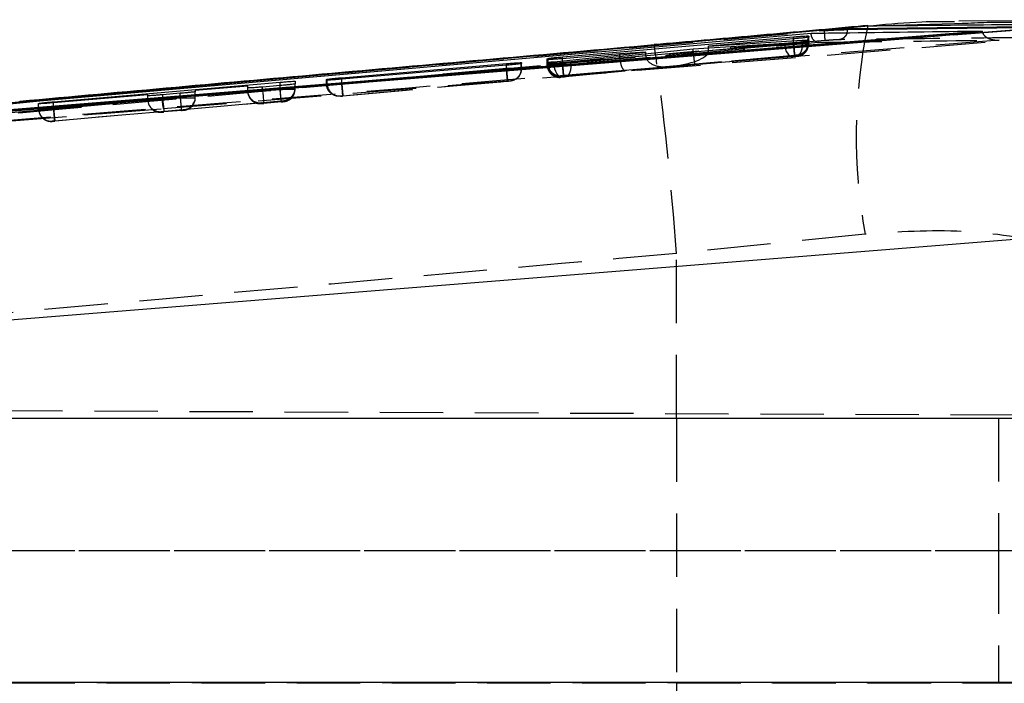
# Model space of a CAD drawing. Extents: x 33 to 403, y 99 to 261.
# Tile 8 of 21: x 173 to 192, y 126 to 139. Entities that reach past the tile are written whole.
import ezdxf

# ---------------------------------------------------------------- set-up
doc = ezdxf.new("R2010")
doc.units = 0
doc.linetypes.add('HIDDEN', pattern=[1.905, 1.27, -0.635])
doc.layers.get('0').update_dxf_attribs({"linetype": 'CONTINUOUS'})

msp = doc.modelspace()

# ---------------------------------------------------------------- linework, layer by layer
at = {"color": 7, "linetype": 'CONTINUOUS'}
for p, q in [((195.9554, 138.8217), (191.4915, 138.7896)), ((188.7909, 138.6109), (162.8327, 136.2917)), ((191.9576, 138.5954), (163.3781, 136.2757)), ((185.3894, 138.3144), (189.6833, 138.699)), ((188.7909, 138.6046), (188.7909, 138.611)), ((189.2609, 138.6235), (189.2506, 138.5613)), ((193.1841, 138.6858), (189.2609, 138.6418)), ((189.2609, 138.6235), (189.2609, 138.6418)), ((194.2128, 138.7428), (191.3864, 138.5155)), ((191.3864, 138.5155), (192.689, 138.6208)), ((191.4016, 138.7449), (191.4926, 138.7473)), ((191.9584, 138.589), (191.9576, 138.5954)), ((191.9584, 138.589), (191.9663, 138.5624)), ((183.5532, 138.0769), (188.1799, 138.4783)), ((188.1807, 138.4389), (186.4773, 138.2926)), ((186.4773, 138.2926), (188.355, 138.4108)), ((188.4844, 138.475), (188.4712, 138.471)), ((188.4779, 138.3913), (188.4725, 138.4141)), ((188.4839, 138.3932), (188.4726, 138.3896)), ((188.484, 138.4138), (188.4839, 138.3932)), ((188.4845, 138.4945), (188.4844, 138.475)), ((186.1736, 138.2307), (183.7211, 137.9761)), ((185.3919, 138.3174), (185.3894, 138.3144)), ((188.0023, 138.3448), (186.1736, 138.2307)), ((186.4773, 138.2497), (186.4773, 138.2926)), ((183.2487, 138.0242), (183.2488, 138.0415)), ((183.2488, 138.0415), (183.2667, 138.0461)), ((183.3863, 137.9817), (185.2218, 138.1732)), ((184.7024, 138.1402), (183.5539, 138.0416)), ((185.2218, 138.1732), (184.7024, 138.1402)), ((185.2218, 138.1319), (185.2218, 138.1732)), ((179.1351, 137.6602), (182.4327, 137.9433)), ((182.4334, 137.9108), (179.1357, 137.6308)), ((182.7371, 137.9451), (182.7274, 137.9421)), ((182.7372, 137.9607), (182.7371, 137.9451)), ((183.2482, 137.9436), (183.2484, 137.9629)), ((183.2484, 137.9629), (183.2639, 137.9669)), ((183.2484, 137.9435), (183.2484, 137.9629)), ((183.2639, 137.9427), (183.2639, 137.9669)), ((178.8307, 137.6125), (178.8308, 137.6263)), ((178.8308, 137.6263), (178.8449, 137.6299)), ((173.3665, 137.1783), (177.9018, 137.5705)), ((177.2518, 137.4912), (176.2018, 137.4014)), ((177.2518, 137.4559), (177.2518, 137.4912)), ((177.9018, 137.5036), (177.5518, 137.4742)), ((178.2018, 137.5888), (178.2018, 137.5359)), ((175.2518, 137.3201), (173.3666, 137.1588)), ((175.2518, 137.3004), (175.2518, 137.3201)), ((175.9018, 137.3488), (175.5518, 137.3193)), ((176.2018, 137.4014), (176.2018, 137.3809)), ((173.0665, 137.1391), (173.0666, 137.1462)), ((173.3665, 137.1588), (173.3665, 137.1783)), ((160.8312, 131.8809), (194.3208, 134.5678)), ((194.563, 130.8404), (160.6477, 130.8404)), ((194.563, 125.5594), (160.6477, 125.5594))]:
    msp.add_line(p, q, dxfattribs=at)
at = {"color": 8, "linetype": 'CONTINUOUS'}
for p, q in [((189.2609, 138.6235), (193.1603, 138.6683)), ((189.667, 138.7008), (189.6833, 138.699)), ((189.6833, 138.699), (191.4016, 138.7449)), ((188.1799, 138.4389), (188.1799, 138.4783)), ((188.355, 138.3745), (188.355, 138.4108)), ((172.6863, 137.1827), (185.3894, 138.3144)), ((183.2667, 138.0231), (183.2667, 138.0461)), ((183.5532, 138.0415), (183.5532, 138.0769)), ((182.4327, 137.9107), (182.4327, 137.9433)), ((183.3863, 137.9482), (183.3863, 137.9817)), ((178.8449, 137.6117), (178.8449, 137.6299)), ((179.1351, 137.6308), (179.1351, 137.6602)), ((177.9018, 137.5036), (177.9018, 137.5705))]:
    msp.add_line(p, q, dxfattribs=at)
at = {"color": 7, "linetype": 'HIDDEN'}
for p, q in [((189.7829, 138.7017), (189.6678, 138.6932)), ((175.5613, 137.0423), (192.7125, 138.4265)), ((188.1799, 138.3613), (188.1799, 138.4389)), ((188.1807, 138.3556), (188.1807, 138.4389)), ((188.4712, 138.3605), (188.4712, 138.471)), ((188.4839, 138.3396), (188.4839, 138.3932)), ((188.484, 138.345), (188.484, 138.4138)), ((188.4844, 138.3608), (188.4844, 138.475)), ((188.4845, 138.3657), (188.4845, 138.4945)), ((188.1799, 138.3613), (183.5532, 137.9517)), ((186.1736, 138.1807), (188.0023, 138.3316)), ((186.1736, 138.1807), (186.1736, 138.2307)), ((188.355, 138.3433), (186.4765, 138.1881)), ((186.4773, 138.2048), (188.1807, 138.3556)), ((186.4773, 138.2048), (186.4773, 138.2497)), ((188.0023, 138.3316), (188.0023, 138.3448)), ((188.18, 138.3613), (188.1799, 138.3613)), ((188.1807, 138.3556), (188.1807, 138.3556)), ((188.355, 138.3433), (188.355, 138.3745)), ((188.355, 138.3432), (188.355, 138.3433)), ((188.4712, 138.3605), (188.4712, 138.3605)), ((188.4726, 138.3393), (188.4726, 138.3896)), ((188.4726, 138.3393), (188.4726, 138.3393)), ((188.4838, 138.3339), (188.4839, 138.3393)), ((188.4839, 138.3396), (188.484, 138.345)), ((188.484, 138.345), (188.484, 138.345)), ((188.4843, 138.3551), (188.4844, 138.3608)), ((188.4843, 138.3551), (188.4844, 138.3601)), ((188.4844, 138.3608), (188.4845, 138.3657)), ((183.2487, 137.9415), (183.2487, 138.0242)), ((183.2488, 137.9465), (183.2488, 138.0415)), ((183.2667, 137.9469), (183.2667, 138.0231)), ((185.2219, 138.0987), (183.3863, 137.9261)), ((183.5532, 137.9517), (183.5532, 138.0415)), ((183.5539, 137.946), (184.703, 138.0477)), ((183.5539, 137.946), (183.5539, 138.0416)), ((183.5752, 137.7027), (188.2017, 138.1123)), ((183.7213, 137.9249), (186.1748, 138.1557)), ((184.7024, 138.0603), (184.7024, 138.1402)), ((184.7024, 138.0603), (185.2218, 138.1031)), ((185.2218, 138.1031), (185.2218, 138.1319)), ((188.203, 138.1066), (185.7111, 137.886)), ((185.7111, 137.886), (188.232, 138.0942)), ((188.1698, 138.0826), (186.2014, 137.9201)), ((188.2564, 138.1118), (188.2542, 138.1114)), ((188.2559, 138.0905), (188.2543, 138.0903)), ((188.2561, 138.096), (188.2559, 138.0905)), ((188.2565, 138.1167), (188.2564, 138.1118)), ((182.4327, 137.8419), (179.1351, 137.55)), ((179.1359, 137.5445), (182.4333, 137.8364)), ((182.4327, 137.8419), (182.4327, 137.9107)), ((182.4328, 137.8419), (182.4327, 137.8419)), ((182.4333, 137.8365), (182.4333, 137.9108)), ((182.4333, 137.8364), (182.4333, 137.8365)), ((182.7274, 137.8414), (182.7274, 137.9421)), ((182.7274, 137.8414), (182.7274, 137.8414)), ((182.7371, 137.8417), (182.7371, 137.9451)), ((182.7371, 137.8417), (182.7372, 137.8463)), ((182.7371, 137.8361), (182.7372, 137.8407)), ((182.7372, 137.8463), (182.7372, 137.9607)), ((183.2482, 137.9178), (183.2482, 137.9436)), ((183.2484, 137.9236), (183.2482, 137.9177)), ((183.2482, 137.9177), (183.2482, 137.9178)), ((183.2484, 137.9629), (183.2484, 137.9236)), ((183.2484, 137.9236), (183.2484, 137.9435)), ((183.2639, 137.9239), (183.2639, 137.9427)), ((183.2639, 137.9239), (183.2639, 137.9239)), ((183.3863, 137.9261), (183.3863, 137.9482)), ((183.545, 137.6771), (185.6839, 137.8782)), ((183.5532, 137.9517), (183.5752, 137.7027)), ((183.5539, 137.946), (183.5539, 137.946)), ((184.8059, 137.8058), (183.5761, 137.697)), ((186.2014, 137.9201), (183.6062, 137.676)), ((183.7211, 137.925), (183.7211, 137.9761)), ((183.7211, 137.925), (183.7213, 137.9249)), ((185.6839, 137.8782), (184.8059, 137.8058)), ((178.8307, 137.5401), (178.8307, 137.6125)), ((178.8308, 137.5447), (178.8308, 137.6263)), ((178.8449, 137.545), (178.8449, 137.6117)), ((179.1351, 137.55), (179.1351, 137.6308)), ((179.1357, 137.5445), (179.1357, 137.6308)), ((183.523, 137.6749), (183.5017, 137.6745)), ((183.5203, 137.6687), (183.5204, 137.6746)), ((183.5204, 137.6746), (183.523, 137.6749)), ((183.5208, 137.6925), (183.5209, 137.6974)), ((183.5209, 137.6974), (183.5238, 137.6978)), ((183.523, 137.6749), (183.545, 137.6771)), ((177.9018, 137.4462), (173.3665, 137.0447)), ((177.2518, 137.3923), (177.2518, 137.4559)), ((177.5518, 137.3963), (177.5518, 137.4742)), ((177.5518, 137.3963), (177.9019, 137.4273)), ((177.9018, 137.4273), (177.9018, 137.5036)), ((177.9018, 137.4462), (177.9018, 137.5036)), ((177.9019, 137.4273), (177.9018, 137.4273)), ((178.2018, 137.4321), (178.2018, 137.5359)), ((178.8308, 137.5447), (178.8307, 137.5401)), ((179.1351, 137.55), (179.1351, 137.55)), ((179.1357, 137.5445), (179.1359, 137.5445)), ((179.1571, 137.3009), (182.4545, 137.5929)), ((182.4557, 137.5875), (179.158, 137.2955)), ((182.5092, 137.5926), (182.5075, 137.5924)), ((182.5529, 137.6005), (182.5092, 137.5926)), ((182.5093, 137.5973), (182.5092, 137.5926)), ((175.2518, 137.2203), (175.2518, 137.3004)), ((175.5518, 137.2243), (175.5518, 137.3193)), ((175.5518, 137.2243), (175.9019, 137.2553)), ((175.9018, 137.2553), (175.9018, 137.3488)), ((175.9019, 137.2553), (175.9018, 137.2553)), ((176.2018, 137.2919), (177.2526, 137.385)), ((176.2018, 137.2601), (176.2018, 137.3809)), ((179.1027, 137.2911), (179.1028, 137.2957)), ((179.1028, 137.2957), (179.1051, 137.296)), ((162.5785, 136.0038), (175.5613, 137.0423)), ((162.8623, 136.0251), (175.5613, 137.0423)), ((173.0665, 137.0369), (173.0665, 137.1391)), ((173.0666, 137.0399), (173.0665, 137.0369)), ((173.0666, 137.0399), (173.0666, 137.1462)), ((173.3665, 137.0447), (173.3665, 137.1588)), ((173.3665, 137.0447), (173.3886, 136.7957)), ((173.3666, 137.0409), (175.2526, 137.2079)), ((173.3666, 137.0409), (173.3666, 137.1588)), ((173.3886, 136.7957), (177.9238, 137.1972)), ((177.5239, 137.158), (175.9739, 137.0208)), ((175.9739, 137.0208), (175.9739, 137.0111)), ((177.5239, 137.1433), (177.5239, 137.158)), ((177.924, 137.1783), (177.5739, 137.1473)), ((177.9739, 137.2012), (177.9739, 137.1831)), ((175.5239, 136.9809), (173.3886, 136.7919)), ((175.5239, 136.9713), (175.5239, 136.9809)), ((175.924, 137.0063), (175.5739, 136.9753)), ((173.3386, 136.7879), (173.3386, 136.7909)), ((189.615, 134.5282), (185.8368, 134.1432)), ((185.8368, 130.8437), (185.8368, 134.1432)), ((157.0372, 131.0665), (201.8881, 130.8708)), ((159.1849, 130.8499), (194.6815, 130.8499)), ((160.8938, 130.8437), (185.8368, 130.8437)), ((185.8368, 130.8437), (194.5532, 130.8437)), ((185.8368, 130.8437), (185.8368, 125.5561)), ((192.2833, 130.8499), (192.2833, 128.1999)), ((156.7274, 128.1999), (201.8881, 128.1999)), ((159.1849, 128.1999), (194.6815, 128.1999)), ((192.2833, 128.1999), (192.2833, 125.5499)), ((159.1849, 125.5499), (194.6815, 125.5499)), ((160.8938, 125.5561), (185.8368, 125.5561)), ((185.8368, 125.5561), (185.8368, 122.2566)), ((185.8368, 125.5561), (194.5532, 125.5561))]:
    msp.add_line(p, q, dxfattribs=at)
at = {"color": 7, "linetype": 'CONTINUOUS', "flags": 128}
for points in [[(191.3864, 138.5155), (190.7032, 138.4603), (184.233, 137.9375), (175.538, 137.235)], [(175.538, 137.235), (175.1652, 137.2049), (173.5477, 137.0742), (167.0775, 136.5517), (162.8397, 136.2098)]]:
    msp.add_lwpolyline(points, dxfattribs=at)
at = {"color": 7, "linetype": 'HIDDEN', "flags": 128}
for points in [[(188.0023, 138.3316), (188.0081, 138.2811), (188.0196, 138.2328), (188.0364, 138.1885), (188.0578, 138.1501), (188.083, 138.1193), (188.1108, 138.0972), (188.1401, 138.0848), (188.1698, 138.0826)], [(183.545, 137.6771), (183.5174, 137.6801), (183.49, 137.693), (183.4639, 137.7154), (183.4402, 137.7463), (183.4199, 137.7845), (183.4037, 137.8284), (183.3924, 137.8762), (183.3863, 137.9261)], [(177.9238, 137.1972), (177.9234, 137.2024), (177.9221, 137.2168), (177.92, 137.2399), (177.9173, 137.2709), (177.914, 137.3085), (177.9102, 137.3514), (177.9061, 137.3979), (177.9018, 137.4462)], [(175.5518, 137.2243), (175.5562, 137.1755), (175.5603, 137.1285), (175.5642, 137.0853), (175.5675, 137.0475), (175.5702, 137.0165), (175.5723, 136.9936), (175.5735, 136.9797), (175.5739, 136.9753)], [(177.5518, 137.3963), (177.5562, 137.3475), (177.5603, 137.3005), (177.5641, 137.2573), (177.5675, 137.2195), (177.5702, 137.1885), (177.5722, 137.1656), (177.5735, 137.1517), (177.5739, 137.1473)], [(173.3886, 136.7919), (173.3882, 136.7963), (173.387, 136.8103), (173.385, 136.8331), (173.3822, 136.8641), (173.3789, 136.9019), (173.3751, 136.9451), (173.3709, 136.9921), (173.3666, 137.0409)]]:
    msp.add_lwpolyline(points, dxfattribs=at)
at = {"color": 7, "linetype": 'HIDDEN'}
for centre, radius, start, end in [((200.2223, 136.4827), 10.7858, 168.13231, 190.43996), ((126.4666, 129.9258), 59.5198, 4.063185, 8.104995), ((188.2339, 138.3396), 0.25, 304.19004, 359.99894), ((188.2339, 138.3395), 0.2499, 275.05542, 297.57835), ((188.2344, 138.3608), 0.25, 275.06115, 314.5683), ((182.4872, 137.8416), 0.2499, 304.74766, 0.00496), ((183.4983, 137.9236), 0.25, 180.00046, 275.06077), ((183.4988, 137.9465), 0.25, 180.00038, 275.06128), ((183.5117, 137.9425), 0.245, 178.99125, 272.83495), ((177.9518, 137.4503), 0.25, 275.06079, 359.99194), ((177.9518, 137.4322), 0.25, 275.05715, 359.99744), ((179.0807, 137.5447), 0.25, 180.00061, 275.0624), ((179.0909, 137.5417), 0.2461, 179.2201, 273.29937), ((175.5018, 137.2203), 0.25, 180.00028, 275.06195), ((176.7399, 137.283), 1.2028, 182.28585, 191.5417), ((175.9519, 137.2601), 0.25, 275.05668, 359.99999), ((177.5018, 137.3923), 0.25, 179.99925, 275.06119), ((177.9917, 137.4149), 0.2068, 319.76744, 342.51092), ((173.3165, 137.0369), 0.25, 180.00416, 275.05728), ((173.3166, 137.0399), 0.25, 179.99875, 205.55837), ((173.3166, 137.0399), 0.25, 208.6055, 275.05631)]:
    msp.add_arc(centre, radius, start, end, dxfattribs=at)
for centre, major_axis, ratio, start_param, end_param in [((186.1228, 138.1734), (0.3519, 0.0615), 0.6971851, 6.0958805, 6.1619173), ((188.1818, 138.3349), (0.3021, 0.0046), 0.0014488, 6.0086843, 6.2893017), ((185.1267, 138.0831), (0.4237, 0.0349), 0.5879954, 3.0931706, 3.1435666), ((184.7839, 138.0549), (-0.0213, 0.2491), 0.3248668, 1.571802, 3.1509517), ((185.4458, 138.1094), (0.0275, 0.2494), 0.8910007, 1.6939714, 1.7115317), ((185.6618, 138.1272), (0.4394, 0.0388), 0.5666884, 3.1005863, 4.7125717), ((185.689, 138.135), (0.7875, 0.0674), 0.3162787, 4.7133188, 6.2264306), ((186.3971, 138.1871), (0.0274, 0.2495), 0.8888615, 1.6939598, 1.7937316), ((186.1793, 138.1691), (-0.022, 0.249), 0.0228779, 1.6225684, 3.1517419), ((182.4306, 137.8367), (0.3066, 0.005), 0.0015498, 6.0310915, 6.2783414), ((183.5473, 137.9279), (0.299, 0.0043), 0.0013768, 2.8174501, 3.1524646), ((183.5473, 137.9508), (0.2985, 0.0043), 0.0013646, 2.7936423, 3.1551872), ((183.5527, 137.9284), (0.3045, 0.0048), 0.0015035, 2.148886, 2.8192335), ((179.1301, 137.5491), (0.2993, 0.0044), 0.0013844, 2.8331443, 3.1508894), ((175.9518, 137.2698), (0.1851, -0.1694), 0.9916333, 5.5377505, 7.0202494), ((177.5018, 137.407), (0.1696, 0.1852), 0.99163, 2.3961753, 3.9753249), ((175.5018, 137.23), (0.1696, 0.1852), 0.99163, 2.3961753, 3.9753249)]:
    msp.add_ellipse(centre, major_axis=major_axis, ratio=ratio, start_param=start_param, end_param=end_param, dxfattribs=at)
at = {"color": 7, "linetype": 'CONTINUOUS'}
for points, knots in [([(163.3781, 136.2742), (168.1359, 136.6582), (177.6623, 137.4271), (187.1889, 138.2009), (191.9578, 138.589), (191.9584, 138.589)], [0, 0, 0, 0, 0.4994087, 0.9999387, 1, 1, 1, 1]), ([(189.6655, 138.7054), (189.6015, 138.6995), (188.8451, 138.6298), (187.4184, 138.5017), (186.0565, 138.381), (185.3914, 138.3221)], [0, 0, 0, 0, 0.0451483, 0.5336574, 1, 1, 1, 1]), ([(188.5313, 138.5519), (188.5627, 138.5523), (188.8216, 138.5557), (189.9638, 138.5707), (191.0744, 138.5845), (191.9576, 138.5954)], [0, 0, 0, 0, 0.0275737, 0.2266558, 1, 1, 1, 1]), ([(189.2609, 138.6418), (189.2337, 138.641), (189.1794, 138.6395), (189.0457, 138.6313), (188.9103, 138.6212), (188.8216, 138.6136), (188.7913, 138.611)], [0, 0, 0, 0, 0.2723224, 0.5446322, 0.8445932, 1, 1, 1, 1]), ([(188.7917, 138.6046), (188.7922, 138.6046), (188.7927, 138.6047), (188.7932, 138.6047), (188.7932, 138.6047)], [0, 0, 0, 0, 0.96133108, 1, 1, 1, 1]), ([(188.7932, 138.6047), (188.7932, 138.6047), (188.8454, 138.6071), (188.9513, 138.613), (189.0995, 138.6192), (189.204, 138.6225), (189.2464, 138.6235), (189.2609, 138.6235), (189.2609, 138.6235)], [0, 0, 0, 0, 0.0001022, 0.2685869, 0.5417598, 0.843412, 0.9998928, 1, 1, 1, 1]), ([(189.6833, 138.699), (190.5593, 138.7078), (192.0704, 138.723), (193.5788, 138.7369), (194.2128, 138.7428)], [0, 0, 0, 0, 0.57971884, 1, 1, 1, 1]), ([(191.4019, 138.7792), (191.1856, 138.78), (190.6458, 138.7822), (190.1062, 138.7318), (189.7829, 138.7017)], [0, 0, 0, 0, 0.4009012, 1, 1, 1, 1]), ([(163.3547, 136.3291), (163.3703, 136.3305), (163.9252, 136.3802), (166.6368, 136.6226), (175.0128, 137.3673), (182.8506, 138.0541), (188.5313, 138.5519)], [0, 0, 0, 0, 0.0018693, 0.0661233, 0.3231391, 1, 1, 1, 1]), ([(188.1799, 138.4783), (188.2142, 138.4812), (188.2827, 138.4869), (188.3741, 138.493), (188.4428, 138.4964), (188.4791, 138.4967), (188.483, 138.4951), (188.4845, 138.4945)], [0, 0, 0, 0, 0.2155517, 0.4311379, 0.6460405, 0.8606424, 1, 1, 1, 1]), ([(188.4712, 138.471), (188.4579, 138.4688), (188.4313, 138.4644), (188.3542, 138.4554), (188.2672, 138.4466), (188.2069, 138.4412), (188.1807, 138.4389)], [0, 0, 0, 0, 0.2655918, 0.5311564, 0.7970299, 1, 1, 1, 1]), ([(188.355, 138.4108), (188.3745, 138.412), (188.4205, 138.4146), (188.4717, 138.4162), (188.4798, 138.4146), (188.484, 138.4138)], [0, 0, 0, 0, 0.26322753, 0.61976749, 1, 1, 1, 1]), ([(185.3918, 138.3162), (183.2404, 138.1275), (179.0053, 137.7559), (174.7713, 137.3732), (172.6882, 137.1849)], [0, 0, 0, 0, 0.5080101, 1, 1, 1, 1]), ([(188.4726, 138.3896), (188.4596, 138.3875), (188.4336, 138.3832), (188.3568, 138.3745), (188.2621, 138.3651), (188.1578, 138.356), (188.0679, 138.3491), (188.0205, 138.346), (188.0023, 138.3448)], [0, 0, 0, 0, 0.1781151, 0.3562122, 0.5345113, 0.7124734, 0.8895899, 1, 1, 1, 1]), ([(183.5539, 138.0416), (183.5196, 138.0387), (183.4509, 138.033), (183.3595, 138.0267), (183.2906, 138.0231), (183.2543, 138.0224), (183.2503, 138.0237), (183.2487, 138.0242)], [0, 0, 0, 0, 0.2157244, 0.4314803, 0.6466499, 0.8615604, 1, 1, 1, 1]), ([(183.2667, 138.0461), (183.2817, 138.0483), (183.3115, 138.0528), (183.3924, 138.0618), (183.4768, 138.0702), (183.5321, 138.0751), (183.5532, 138.0769)], [0, 0, 0, 0, 0.2767138, 0.5534275, 0.8303342, 1, 1, 1, 1]), ([(182.4327, 137.9433), (182.4669, 137.9461), (182.5355, 137.9518), (182.6268, 137.9581), (182.6956, 137.9618), (182.7318, 137.9624), (182.7357, 137.9612), (182.7372, 137.9607)], [0, 0, 0, 0, 0.2155234, 0.4310819, 0.6460564, 0.8607732, 1, 1, 1, 1]), ([(182.7274, 137.9421), (182.7155, 137.9402), (182.6916, 137.9363), (182.6178, 137.928), (182.5287, 137.9191), (182.4639, 137.9134), (182.4333, 137.9108)], [0, 0, 0, 0, 0.2567943, 0.513579, 0.7706606, 1, 1, 1, 1]), ([(183.7211, 137.9761), (183.6903, 137.9731), (183.6288, 137.9671), (183.5228, 137.958), (183.422, 137.9503), (183.3358, 137.9448), (183.2749, 137.942), (183.2508, 137.9422), (183.2487, 137.9433), (183.2482, 137.9436)], [0, 0, 0, 0, 0.1585414, 0.3171017, 0.4751499, 0.6324539, 0.7892824, 0.9461177, 1, 1, 1, 1]), ([(183.2639, 137.9669), (183.2778, 137.969), (183.3052, 137.9731), (183.3594, 137.9789), (183.3863, 137.9817)], [0, 0, 0, 0, 0.50356, 1, 1, 1, 1]), ([(179.1357, 137.6308), (179.1014, 137.628), (179.0328, 137.6224), (178.9414, 137.6159), (178.8725, 137.612), (178.8362, 137.6111), (178.8322, 137.6121), (178.8307, 137.6125)], [0, 0, 0, 0, 0.2156819, 0.4313993, 0.6466158, 0.8616361, 1, 1, 1, 1]), ([(178.8449, 137.6299), (178.8586, 137.6319), (178.886, 137.6358), (178.964, 137.6443), (179.0506, 137.6528), (179.11, 137.658), (179.1351, 137.6602)], [0, 0, 0, 0, 0.26795543, 0.53590693, 0.80409153, 1, 1, 1, 1]), ([(177.5518, 137.4742), (177.5181, 137.4714), (177.4507, 137.4659), (177.3608, 137.4596), (177.2931, 137.4556), (177.2572, 137.4546), (177.2534, 137.4555), (177.2518, 137.4559)], [0, 0, 0, 0, 0.2151093, 0.4302316, 0.644894, 0.8594035, 1, 1, 1, 1]), ([(177.9018, 137.5705), (177.9355, 137.5733), (178.0029, 137.5789), (178.0928, 137.5854), (178.1606, 137.5893), (178.1965, 137.5903), (178.2003, 137.5893), (178.2018, 137.5888)], [0, 0, 0, 0, 0.21515462, 0.43032284, 0.6449841, 0.85940414, 1, 1, 1, 1]), ([(178.2018, 137.5359), (178.1984, 137.5348), (178.1916, 137.5327), (178.1395, 137.5261), (178.063, 137.5181), (177.9789, 137.5102), (177.9235, 137.5054), (177.9018, 137.5036)], [0, 0, 0, 0, 0.2151362, 0.4302534, 0.6458398, 0.8615969, 1, 1, 1, 1]), ([(175.5518, 137.3193), (175.5181, 137.3165), (175.4507, 137.311), (175.3608, 137.3045), (175.293, 137.3004), (175.2572, 137.2992), (175.2533, 137.3001), (175.2518, 137.3004)], [0, 0, 0, 0, 0.21511159, 0.43024198, 0.64494994, 0.85949933, 1, 1, 1, 1]), ([(176.2018, 137.3809), (176.1984, 137.3799), (176.1916, 137.3778), (176.1395, 137.3713), (176.0631, 137.3634), (175.9789, 137.3555), (175.9235, 137.3507), (175.9018, 137.3488)], [0, 0, 0, 0, 0.2151296, 0.4302361, 0.6457864, 0.861506, 1, 1, 1, 1]), ([(173.3666, 137.1588), (173.3329, 137.156), (173.2655, 137.1503), (173.1755, 137.1437), (173.1077, 137.1394), (173.0718, 137.138), (173.068, 137.1388), (173.0665, 137.1391)], [0, 0, 0, 0, 0.2150885, 0.4301976, 0.6449081, 0.8594464, 1, 1, 1, 1]), ([(173.0666, 137.1462), (173.07, 137.1472), (173.0769, 137.1492), (173.1289, 137.1555), (173.2054, 137.1635), (173.2895, 137.1715), (173.3449, 137.1764), (173.3665, 137.1783)], [0, 0, 0, 0, 0.21510942, 0.43020148, 0.64570852, 0.86142075, 1, 1, 1, 1])]:
    msp.add_open_spline(points, degree=3, knots=knots, dxfattribs=at)
at = {"color": 7, "linetype": 'HIDDEN'}
for points, knots in [([(164.0254, 136.3982), (166.2748, 136.6015), (174.529, 137.3476), (182.7849, 138.0753), (188.7909, 138.6046)], [0, 0, 0, 0, 0.2725124, 1, 1, 1, 1]), ([(188.792, 138.6046), (188.7943, 138.5787), (188.7988, 138.5269), (188.804, 138.4611), (188.8074, 138.414), (188.8075, 138.4063), (188.8075, 138.4025)], [0, 0, 0, 0, 0.2499998, 0.4999982, 0.7499998, 1, 1, 1, 1]), ([(191.4926, 138.7473), (191.8268, 138.7623), (193.1211, 138.8202), (194.378, 138.6057), (195.3104, 138.4465)], [0, 0, 0, 0, 0.2582074, 1, 1, 1, 1]), ([(188.8079, 138.4025), (182.802, 137.873), (174.149, 137.11), (165.4977, 136.3278), (162.8511, 136.0885)], [0, 0, 0, 0, 0.6940824, 1, 1, 1, 1]), ([(192.2967, 138.4136), (187.418, 138.017), (177.7167, 137.2283), (168.0149, 136.4454), (163.1922, 136.0562)], [0, 0, 0, 0, 0.5028959, 1, 1, 1, 1]), ([(188.3348, 138.1124), (188.351, 138.1202), (188.3927, 138.1404), (188.4478, 138.2001), (188.4836, 138.2854), (188.4871, 138.3544), (188.4789, 138.3876), (188.4779, 138.3913)], [0, 0, 0, 0, 0.1585073, 0.4084061, 0.6974799, 0.9660859, 1, 1, 1, 1]), ([(188.6779, 138.3689), (188.6774, 138.3689), (188.6743, 138.3685), (188.6564, 138.3671), (188.6252, 138.3744), (188.5874, 138.4045), (188.5586, 138.4474), (188.5388, 138.4977), (188.5337, 138.5347), (188.5313, 138.5519)], [0, 0, 0, 0, 0.0086997, 0.0491752, 0.2890766, 0.4965276, 0.6777471, 0.8499661, 1, 1, 1, 1]), ([(188.6779, 138.3689), (188.7348, 138.3697), (189.0189, 138.3733), (190.2252, 138.3887), (191.3746, 138.4025), (192.2967, 138.4136)], [0, 0, 0, 0, 0.0471122, 0.2355616, 1, 1, 1, 1]), ([(189.0952, 138.4214), (189.0863, 138.4212), (189.0603, 138.4206), (188.9963, 138.4171), (188.9052, 138.4108), (188.8402, 138.4053), (188.8079, 138.4025)], [0, 0, 0, 0, 0.1561978, 0.4571272, 0.7297196, 1, 1, 1, 1]), ([(189.2506, 138.5613), (189.25, 138.5576), (189.2459, 138.5293), (189.2152, 138.4844), (189.1623, 138.4364), (189.1176, 138.4264), (189.0952, 138.4214)], [0, 0, 0, 0, 0.04794413, 0.36529405, 0.68264632, 1, 1, 1, 1]), ([(193.0166, 138.4664), (192.9598, 138.4658), (192.6756, 138.4627), (191.4821, 138.4494), (190.2319, 138.435), (189.2089, 138.4227), (189.0952, 138.4214)], [0, 0, 0, 0, 0.0434774, 0.2173876, 0.9130279, 1, 1, 1, 1]), ([(191.9663, 138.5624), (191.9673, 138.5587), (191.9726, 138.5389), (192.0012, 138.5025), (192.0657, 138.4512), (192.1694, 138.4165), (192.2528, 138.411), (192.2959, 138.4136), (192.2967, 138.4136)], [0, 0, 0, 0, 0.0261496, 0.1399847, 0.3199963, 0.6458499, 0.9930746, 1, 1, 1, 1]), ([(163.1691, 136.1114), (167.4267, 136.4918), (175.929, 137.2513), (184.4326, 137.9968), (188.6779, 138.3689)], [0, 0, 0, 0, 0.5007599, 1, 1, 1, 1]), ([(188.0023, 138.3316), (188.0023, 138.3316), (188.0305, 138.3321), (188.0925, 138.3329), (188.1957, 138.3345), (188.2962, 138.3361), (188.384, 138.3377), (188.4424, 138.3386), (188.4666, 138.3393), (188.4726, 138.3393), (188.4726, 138.3393)], [0, 0, 0, 0, 0.0001087, 0.1765079, 0.3522524, 0.5263044, 0.7003013, 0.8755012, 0.9998972, 1, 1, 1, 1]), ([(188.4845, 138.3657), (188.4845, 138.3657), (188.4845, 138.3657), (188.4827, 138.3658), (188.4644, 138.3655), (188.4081, 138.3648), (188.328, 138.3636), (188.2475, 138.3624), (188.1979, 138.3616), (188.18, 138.3613)], [0, 0, 0, 0, 0.0001017, 0.0475843, 0.2592374, 0.4721973, 0.6880114, 0.887063, 1, 1, 1, 1]), ([(188.2017, 138.1123), (188.2014, 138.1163), (188.2007, 138.1242), (188.1957, 138.1819), (188.1885, 138.2639), (188.1829, 138.3288), (188.18, 138.3613)], [0, 0, 0, 0, 0.2499996, 0.4999992, 0.7499997, 1, 1, 1, 1]), ([(188.1807, 138.3556), (188.1808, 138.3556), (188.2172, 138.3562), (188.2886, 138.3573), (188.3796, 138.3588), (188.4416, 138.3598), (188.4625, 138.3605), (188.4712, 138.3605), (188.4712, 138.3605)], [0, 0, 0, 0, 0.0001548, 0.2838599, 0.5500449, 0.8122281, 0.9998398, 1, 1, 1, 1]), ([(188.1807, 138.3556), (188.1837, 138.3228), (188.1895, 138.2572), (188.1969, 138.1746), (188.202, 138.1171), (188.2027, 138.1101), (188.203, 138.1066)], [0, 0, 0, 0, 0.2500003, 0.4999997, 0.7500009, 1, 1, 1, 1]), ([(188.355, 138.3432), (188.3546, 138.3117), (188.3539, 138.2488), (188.3271, 138.1683), (188.2854, 138.1101), (188.2498, 138.0995), (188.232, 138.0942)], [0, 0, 0, 0, 0.2499987, 0.4999983, 0.7499988, 1, 1, 1, 1]), ([(188.4712, 138.3605), (188.4688, 138.3324), (188.4641, 138.2762), (188.4236, 138.2013), (188.3628, 138.144), (188.3017, 138.1175), (188.2642, 138.1127), (188.2542, 138.1114)], [0, 0, 0, 0, 0.22654186, 0.45308548, 0.67961913, 0.91490038, 1, 1, 1, 1]), ([(188.4726, 138.3393), (188.4702, 138.3112), (188.4654, 138.255), (188.4246, 138.1802), (188.3641, 138.1233), (188.3069, 138.099), (188.2695, 138.0918), (188.2585, 138.0907), (188.2543, 138.0903)], [0, 0, 0, 0, 0.2266023, 0.4532032, 0.6798028, 0.9064045, 0.9645839, 1, 1, 1, 1]), ([(188.484, 138.345), (188.484, 138.345), (188.484, 138.345), (188.4768, 138.345), (188.4519, 138.3446), (188.4171, 138.3441), (188.3769, 138.3437), (188.355, 138.3432), (188.355, 138.3432)], [0, 0, 0, 0, 0.000207, 0.3162226, 0.4499318, 0.7125476, 0.9998045, 1, 1, 1, 1]), ([(188.2543, 138.0903), (188.2528, 138.0901), (188.2491, 138.0897), (188.2382, 138.0886), (188.2222, 138.0871), (188.2041, 138.0855), (188.1856, 138.0839), (188.175, 138.083), (188.1698, 138.0826)], [0, 0, 0, 0, 0.1172223, 0.2992276, 0.4774643, 0.6525871, 0.8268875, 1, 1, 1, 1]), ([(188.2017, 138.1123), (188.2049, 138.1126), (188.2137, 138.1134), (188.2281, 138.1146), (188.2426, 138.1158), (188.2528, 138.1165), (188.2562, 138.1167), (188.2565, 138.1167), (188.2565, 138.1167)], [0, 0, 0, 0, 0.1105381, 0.3081584, 0.5231258, 0.7380648, 0.9551835, 1, 1, 1, 1]), ([(188.2542, 138.1114), (188.2527, 138.1113), (188.2489, 138.1109), (188.238, 138.1098), (188.2219, 138.1083), (188.2094, 138.1072), (188.203, 138.1066)], [0, 0, 0, 0, 0.1876233, 0.4528572, 0.7182723, 1, 1, 1, 1]), ([(188.232, 138.0942), (188.2358, 138.0945), (188.2434, 138.0951), (188.2498, 138.0956), (188.2547, 138.096), (188.2555, 138.096), (188.2561, 138.096)], [0, 0, 0, 0, 0.2796569, 0.5468572, 0.6841896, 1, 1, 1, 1]), ([(188.2609, 138.1121), (188.2619, 138.1122), (188.2648, 138.1126), (188.2788, 138.1144), (188.3107, 138.1215), (188.3598, 138.1404), (188.3902, 138.1683), (188.408, 138.1847)], [0, 0, 0, 0, 0.0297285, 0.0776344, 0.2833542, 0.5811275, 1, 1, 1, 1]), ([(188.2613, 138.091), (188.2624, 138.0911), (188.2656, 138.0915), (188.2861, 138.0945), (188.3122, 138.0993), (188.331, 138.1102), (188.3348, 138.1124)], [0, 0, 0, 0, 0.0617125, 0.1832794, 0.8345671, 1, 1, 1, 1]), ([(182.7372, 137.8463), (182.7372, 137.8463), (182.7372, 137.8463), (182.7354, 137.8463), (182.7171, 137.8461), (182.6608, 137.8454), (182.5806, 137.8442), (182.5001, 137.8429), (182.4506, 137.8422), (182.4328, 137.8419)], [0, 0, 0, 0, 0.0000959, 0.0477899, 0.2595263, 0.4723925, 0.6882428, 0.8873648, 1, 1, 1, 1]), ([(182.4545, 137.5929), (182.4541, 137.5968), (182.4535, 137.6048), (182.4485, 137.6625), (182.4413, 137.7445), (182.4356, 137.8094), (182.4328, 137.8419)], [0, 0, 0, 0, 0.24999959, 0.49999933, 0.75000013, 1, 1, 1, 1]), ([(182.4333, 137.8365), (182.4334, 137.8365), (182.4584, 137.8369), (182.5001, 137.8375), (182.5721, 137.8387), (182.6435, 137.8399), (182.7022, 137.8408), (182.719, 137.8414), (182.7274, 137.8414), (182.7274, 137.8414)], [0, 0, 0, 0, 0.00014958, 0.18831928, 0.31271715, 0.56991028, 0.82332863, 0.99984355, 1, 1, 1, 1]), ([(182.4334, 137.8364), (182.4363, 137.8036), (182.4422, 137.738), (182.4495, 137.6555), (182.4547, 137.598), (182.4554, 137.591), (182.4557, 137.5875)], [0, 0, 0, 0, 0.2499993, 0.5000004, 0.7500003, 1, 1, 1, 1]), ([(182.7274, 137.8414), (182.725, 137.8133), (182.7201, 137.7571), (182.6789, 137.6823), (182.618, 137.6254), (182.5631, 137.6022), (182.5257, 137.5944), (182.5146, 137.5932), (182.5075, 137.5924)], [0, 0, 0, 0, 0.2267225, 0.4534512, 0.6801786, 0.9068872, 0.9401999, 1, 1, 1, 1]), ([(183.2482, 137.9178), (183.2482, 137.9178), (183.2482, 137.9178), (183.2505, 137.9177), (183.2699, 137.9179), (183.3167, 137.9186), (183.3771, 137.9195), (183.4496, 137.9206), (183.5521, 137.9222), (183.6462, 137.9237), (183.6996, 137.9246), (183.7211, 137.925), (183.7211, 137.925)], [0, 0, 0, 0, 0.0000935, 0.0371195, 0.1938071, 0.3533256, 0.4134487, 0.570598, 0.7276615, 0.8832372, 0.9999054, 1, 1, 1, 1]), ([(183.2482, 137.9177), (183.251, 137.8896), (183.2565, 137.8334), (183.2996, 137.7586), (183.3631, 137.7017), (183.4333, 137.6731), (183.4872, 137.6667), (183.5129, 137.6683), (183.5203, 137.6687)], [0, 0, 0, 0, 0.2032178, 0.4064382, 0.6096698, 0.8128851, 0.9462842, 1, 1, 1, 1]), ([(183.2487, 137.9416), (183.2487, 137.9416), (183.2487, 137.9416), (183.255, 137.9415), (183.2812, 137.9419), (183.3295, 137.9425), (183.3937, 137.9435), (183.4782, 137.9448), (183.5333, 137.9457), (183.5538, 137.946), (183.5539, 137.946)], [0, 0, 0, 0, 0.0001261, 0.13168848, 0.34647537, 0.43940898, 0.65416751, 0.87034033, 0.99987487, 1, 1, 1, 1]), ([(183.2636, 137.8573), (183.2634, 137.8578), (183.2494, 137.8827), (183.2491, 137.9124), (183.2487, 137.9415)], [0, 0, 0, 0, 0.01955567, 1, 1, 1, 1]), ([(183.441, 137.6848), (183.4192, 137.6925), (183.3719, 137.7092), (183.3146, 137.7653), (183.2727, 137.8395), (183.2669, 137.8958), (183.2639, 137.9239)], [0, 0, 0, 0, 0.2218256, 0.4812232, 0.7406052, 1, 1, 1, 1]), ([(183.5761, 137.697), (183.5759, 137.6986), (183.5756, 137.7019), (183.5728, 137.7334), (183.568, 137.7873), (183.5613, 137.862), (183.5564, 137.918), (183.5539, 137.946)], [0, 0, 0, 0, 0.1723329, 0.3593973, 0.572932, 0.7864644, 1, 1, 1, 1]), ([(183.7213, 137.9249), (183.7216, 137.8969), (183.7223, 137.8408), (183.7035, 137.7663), (183.6724, 137.7095), (183.6429, 137.6866), (183.6205, 137.678), (183.6124, 137.6769), (183.6062, 137.676)], [0, 0, 0, 0, 0.2205148, 0.4410299, 0.6615475, 0.8820655, 0.909897, 1, 1, 1, 1]), ([(183.6062, 137.676), (183.6021, 137.6756), (183.5926, 137.6747), (183.5754, 137.6732), (183.5569, 137.6715), (183.5439, 137.6705), (183.5329, 137.6696), (183.5243, 137.6689), (183.5206, 137.6687), (183.5203, 137.6687), (183.5203, 137.6687)], [0, 0, 0, 0, 0.11713249, 0.27335844, 0.42925687, 0.58520293, 0.64522787, 0.806202, 0.96707177, 1, 1, 1, 1]), ([(183.5761, 137.697), (183.5724, 137.6966), (183.5625, 137.6958), (183.5473, 137.6945), (183.5356, 137.6935), (183.5268, 137.6928), (183.5218, 137.6925), (183.5211, 137.6925), (183.5208, 137.6925)], [0, 0, 0, 0, 0.1282343, 0.3428238, 0.5573246, 0.6510488, 0.8702681, 1, 1, 1, 1]), ([(183.5238, 137.6978), (183.5254, 137.698), (183.5295, 137.6985), (183.5408, 137.6996), (183.557, 137.7011), (183.5691, 137.7022), (183.5752, 137.7027)], [0, 0, 0, 0, 0.1819119, 0.4566039, 0.7274488, 1, 1, 1, 1]), ([(183.5287, 137.693), (183.5324, 137.6933), (183.5411, 137.6939), (183.5588, 137.6954), (183.5714, 137.6965), (183.5761, 137.6969)], [0, 0, 0, 0, 0.312792, 0.7434757, 1, 1, 1, 1]), ([(178.2018, 137.4502), (178.2018, 137.4502), (178.2018, 137.4502), (178.19, 137.4502), (178.1395, 137.4496), (178.0611, 137.4485), (177.977, 137.4473), (177.9224, 137.4466), (177.9018, 137.4462), (177.9018, 137.4462)], [0, 0, 0, 0, 0.0001281, 0.2146057, 0.4328941, 0.6516003, 0.8682812, 0.9998729, 1, 1, 1, 1]), ([(177.9019, 137.4273), (177.9225, 137.4276), (177.9774, 137.4284), (178.0618, 137.4297), (178.1398, 137.4309), (178.19, 137.4318), (178.2018, 137.4322), (178.2018, 137.4322), (178.2018, 137.4322)], [0, 0, 0, 0, 0.1311022, 0.3508436, 0.5691449, 0.7846869, 0.9998719, 1, 1, 1, 1]), ([(177.924, 137.1783), (177.9237, 137.1818), (177.9231, 137.1888), (177.918, 137.2463), (177.9107, 137.3289), (177.9048, 137.3945), (177.9019, 137.4273)], [0, 0, 0, 0, 0.2500004, 0.5000006, 0.7499992, 1, 1, 1, 1]), ([(178.8307, 137.5401), (178.8307, 137.5401), (178.8307, 137.5401), (178.8369, 137.5401), (178.8632, 137.5404), (178.9114, 137.5411), (178.9756, 137.542), (179.0601, 137.5433), (179.1151, 137.5442), (179.1357, 137.5445), (179.1357, 137.5445)], [0, 0, 0, 0, 0.0001251, 0.1317686, 0.3465744, 0.4394278, 0.6541168, 0.8704688, 0.9998748, 1, 1, 1, 1]), ([(179.1027, 137.2911), (179.0946, 137.2906), (179.0689, 137.2891), (179.0151, 137.2957), (178.9455, 137.324), (178.882, 137.3809), (178.8389, 137.4558), (178.8334, 137.512), (178.8307, 137.5401)], [0, 0, 0, 0, 0.058867, 0.1871333, 0.3903436, 0.5935712, 0.7967845, 1, 1, 1, 1]), ([(179.1571, 137.3009), (179.1567, 137.3049), (179.156, 137.3129), (179.1509, 137.3705), (179.1437, 137.4526), (179.1379, 137.5175), (179.1351, 137.55)], [0, 0, 0, 0, 0.2500003, 0.5, 0.7499995, 1, 1, 1, 1]), ([(179.1359, 137.5445), (179.1383, 137.5165), (179.1433, 137.4605), (179.1499, 137.3859), (179.1539, 137.3413), (179.1571, 137.305), (179.1576, 137.2997), (179.158, 137.2955)], [0, 0, 0, 0, 0.213772, 0.4275425, 0.6413156, 0.7213773, 1, 1, 1, 1]), ([(182.4545, 137.5929), (182.4576, 137.5931), (182.4664, 137.5939), (182.4808, 137.5952), (182.4953, 137.5963), (182.5055, 137.5971), (182.509, 137.5973), (182.5092, 137.5973), (182.5093, 137.5973)], [0, 0, 0, 0, 0.11021, 0.3076637, 0.5227256, 0.737678, 0.9549855, 1, 1, 1, 1]), ([(182.5075, 137.5924), (182.5062, 137.5922), (182.5029, 137.5919), (182.4927, 137.5909), (182.4801, 137.5897), (182.4674, 137.5885), (182.4601, 137.5879), (182.4557, 137.5875)], [0, 0, 0, 0, 0.1737071, 0.4309646, 0.6882445, 0.8111274, 1, 1, 1, 1]), ([(175.2518, 137.2203), (175.2518, 137.2203), (175.2518, 137.2203), (175.2637, 137.2203), (175.3143, 137.221), (175.3928, 137.222), (175.4769, 137.2232), (175.5314, 137.224), (175.5518, 137.2243), (175.5518, 137.2243)], [0, 0, 0, 0, 0.0001281, 0.2146825, 0.4331028, 0.6520816, 0.8690716, 0.9998729, 1, 1, 1, 1]), ([(175.9019, 137.2553), (175.9224, 137.2556), (175.9773, 137.2564), (176.0617, 137.2577), (176.1398, 137.2589), (176.19, 137.2598), (176.2018, 137.2601), (176.2018, 137.2601), (176.2018, 137.2601)], [0, 0, 0, 0, 0.1310516, 0.3506711, 0.5690265, 0.7847093, 0.9998719, 1, 1, 1, 1]), ([(175.9019, 137.2553), (175.9048, 137.2225), (175.9107, 137.1569), (175.918, 137.0743), (175.9231, 137.0168), (175.9237, 137.0098), (175.924, 137.0063)], [0, 0, 0, 0, 0.2500006, 0.5000009, 0.7500005, 1, 1, 1, 1]), ([(177.2518, 137.3923), (177.2518, 137.3923), (177.2518, 137.3923), (177.2637, 137.3923), (177.3143, 137.393), (177.3928, 137.3941), (177.4769, 137.395), (177.5314, 137.3963), (177.5518, 137.3963), (177.5518, 137.3963)], [0, 0, 0, 0, 0.0001281, 0.2146626, 0.4332243, 0.6522439, 0.869103, 0.9998729, 1, 1, 1, 1]), ([(177.2939, 137.2611), (177.3036, 137.2448), (177.3234, 137.2117), (177.369, 137.1786), (177.4141, 137.1566), (177.4542, 137.146), (177.4847, 137.1424), (177.5052, 137.1422), (177.5155, 137.1426), (177.5214, 137.143), (177.5291, 137.1435), (177.5426, 137.1446), (177.5598, 137.146), (177.5702, 137.147), (177.5739, 137.1473)], [0, 0, 0, 0, 0.165674, 0.3370528, 0.4864192, 0.6073019, 0.6990733, 0.759255, 0.7842908, 0.8028725, 0.8394341, 0.9087955, 0.9673321, 1, 1, 1, 1]), ([(177.924, 137.1783), (177.9272, 137.1786), (177.9376, 137.1795), (177.9543, 137.181), (177.9687, 137.1824), (177.977, 137.1833), (177.9866, 137.1845), (178.0042, 137.1874), (178.0428, 137.1973), (178.0994, 137.2236), (178.1331, 137.2624), (178.1495, 137.2813)], [0, 0, 0, 0, 0.0351372, 0.1135467, 0.1934009, 0.2481407, 0.2872692, 0.3383342, 0.4412321, 0.7276865, 1, 1, 1, 1]), ([(179.158, 137.2955), (179.1543, 137.2952), (179.1444, 137.2943), (179.1291, 137.293), (179.1175, 137.2921), (179.1087, 137.2914), (179.1037, 137.2911), (179.103, 137.2911), (179.1027, 137.2911)], [0, 0, 0, 0, 0.12890728, 0.34325401, 0.55747391, 0.65114635, 0.87030249, 1, 1, 1, 1]), ([(179.1051, 137.296), (179.1076, 137.2963), (179.1126, 137.2968), (179.1268, 137.2982), (179.1423, 137.2996), (179.1528, 137.3006), (179.1571, 137.3009)], [0, 0, 0, 0, 0.2716753, 0.5434845, 0.8130427, 1, 1, 1, 1]), ([(179.1101, 137.2915), (179.1148, 137.2919), (179.1249, 137.2926), (179.1433, 137.2942), (179.155, 137.2952), (179.1587, 137.2956)], [0, 0, 0, 0, 0.373928, 0.7978314, 1, 1, 1, 1]), ([(173.0665, 137.0369), (173.0665, 137.0369), (173.0665, 137.0369), (173.0784, 137.0369), (173.1289, 137.0376), (173.2073, 137.0386), (173.2915, 137.0398), (173.346, 137.0406), (173.3666, 137.0409), (173.3666, 137.0409)], [0, 0, 0, 0, 0.00012806, 0.21465016, 0.43279045, 0.65160937, 0.86865326, 0.99987292, 1, 1, 1, 1]), ([(173.3665, 137.0447), (173.3665, 137.0447), (173.3328, 137.0442), (173.2653, 137.0433), (173.1764, 137.0419), (173.1086, 137.0407), (173.0734, 137.0401), (173.0666, 137.0399), (173.0666, 137.0399), (173.0666, 137.0399)], [0, 0, 0, 0, 0.0001351, 0.2159078, 0.4282942, 0.6399282, 0.8532096, 0.9998719, 1, 1, 1, 1]), ([(175.2772, 137.1133), (175.2915, 137.0885), (175.3157, 137.0466), (175.3682, 137.0068), (175.4136, 136.9848), (175.4537, 136.9741), (175.4844, 136.9704), (175.505, 136.9702), (175.5154, 136.9706), (175.5213, 136.9709), (175.529, 136.9715), (175.5424, 136.9726), (175.5597, 136.974), (175.5701, 136.9749), (175.5739, 136.9753)], [0, 0, 0, 0, 0.2295913, 0.3878002, 0.5255926, 0.6371961, 0.7220293, 0.7778243, 0.8011576, 0.8181947, 0.8512692, 0.9153474, 0.9692446, 1, 1, 1, 1]), ([(175.924, 137.0063), (175.9272, 137.0066), (175.9376, 137.0075), (175.9543, 137.009), (175.9687, 137.0104), (175.977, 137.0113), (175.9866, 137.0125), (176.0041, 137.0153), (176.0424, 137.025), (176.1003, 137.0533), (176.1481, 137.1016), (176.1724, 137.1405), (176.1792, 137.1568), (176.181, 137.1611)], [0, 0, 0, 0, 0.0286231, 0.092905, 0.1582905, 0.2029373, 0.2349531, 0.276606, 0.3601746, 0.5917618, 0.8412196, 0.9589641, 1, 1, 1, 1]), ([(175.9739, 137.0111), (175.9733, 137.011), (175.9721, 137.0108), (175.9633, 137.0099), (175.9503, 137.0087), (175.9363, 137.0074), (175.9273, 137.0066), (175.924, 137.0063)], [0, 0, 0, 0, 0.2189495, 0.4378387, 0.6567014, 0.8726583, 1, 1, 1, 1]), ([(177.5739, 137.1473), (177.5705, 137.147), (177.5615, 137.1462), (177.5476, 137.145), (177.5346, 137.144), (177.5258, 137.1433), (177.5245, 137.1433), (177.5239, 137.1433)], [0, 0, 0, 0, 0.1298061, 0.3453732, 0.5651609, 0.7883341, 1, 1, 1, 1]), ([(177.9238, 137.1972), (177.9272, 137.1975), (177.9362, 137.1983), (177.9502, 137.1995), (177.9632, 137.2006), (177.972, 137.2012), (177.9733, 137.2012), (177.9739, 137.2012)], [0, 0, 0, 0, 0.1312189, 0.3466618, 0.5660648, 0.7885813, 1, 1, 1, 1]), ([(177.9739, 137.1831), (177.9733, 137.183), (177.9721, 137.1828), (177.9633, 137.1819), (177.9503, 137.1807), (177.9363, 137.1794), (177.9273, 137.1786), (177.924, 137.1783)], [0, 0, 0, 0, 0.21886116, 0.43771275, 0.65659189, 0.87271994, 1, 1, 1, 1]), ([(173.0902, 136.9344), (173.1036, 136.9097), (173.1266, 136.8674), (173.1783, 136.8263), (173.2241, 136.803), (173.2649, 136.7914), (173.2966, 136.7872), (173.3181, 136.7867), (173.3294, 136.7872), (173.3353, 136.7875), (173.343, 136.7881), (173.3559, 136.7891), (173.3735, 136.7906), (173.3844, 136.7915), (173.3886, 136.7919)], [0, 0, 0, 0, 0.222156, 0.3814976, 0.5197992, 0.632447, 0.7188177, 0.7767891, 0.8021494, 0.8186603, 0.8481635, 0.9130498, 0.9665457, 1, 1, 1, 1]), ([(175.5739, 136.9753), (175.5705, 136.975), (175.5616, 136.9742), (175.5476, 136.973), (175.5346, 136.9719), (175.5258, 136.9713), (175.5245, 136.9713), (175.5239, 136.9713)], [0, 0, 0, 0, 0.1302279, 0.3458207, 0.5654858, 0.7884437, 1, 1, 1, 1]), ([(173.3386, 136.7909), (173.3389, 136.7909), (173.3396, 136.7911), (173.3459, 136.7917), (173.3572, 136.7928), (173.372, 136.7942), (173.3831, 136.7952), (173.3886, 136.7957)], [0, 0, 0, 0, 0.1491088, 0.3656601, 0.5784346, 0.7885328, 1, 1, 1, 1]), ([(173.3886, 136.7919), (173.3852, 136.7916), (173.3762, 136.7908), (173.3623, 136.7896), (173.3492, 136.7886), (173.3405, 136.7879), (173.3392, 136.7879), (173.3386, 136.7879)], [0, 0, 0, 0, 0.1304969, 0.3462013, 0.565849, 0.7885228, 1, 1, 1, 1]), ([(193.4266, 134.3397), (192.8112, 134.445), (191.5609, 134.6589), (190.2703, 134.5722), (189.615, 134.5282)], [0, 0, 0, 0, 0.4922518, 1, 1, 1, 1]), ([(185.8368, 134.1432), (179.6934, 133.6006), (171.4412, 132.8717), (163.1918, 132.1137), (161.0836, 131.92)], [0, 0, 0, 0, 0.7444506, 1, 1, 1, 1])]:
    msp.add_open_spline(points, degree=3, knots=knots, dxfattribs=at)

doc.saveas('drawing.dxf')
